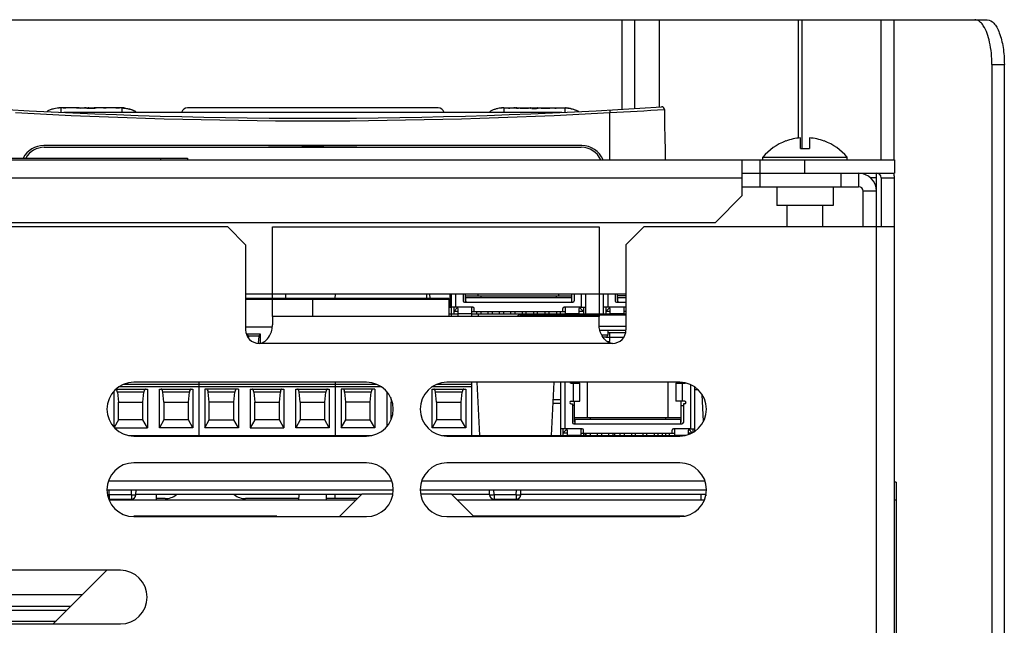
# Model space of a CAD drawing. Header units: millimetres. Extents: x 0 to 1800, y 0 to 1800.
# Tile 5 of 37: x 672 to 782, y 299 to 366. Entities that reach past the tile are written whole.
import ezdxf

# ---------------------------------------------------------------- set-up
doc = ezdxf.new("R2010")
doc.units = ezdxf.units.MM
doc.header["$LTSCALE"] = 117.333333
doc.layers.add('00_COMPONENTS', color=7, linetype='CONTINUOUS')

msp = doc.modelspace()

# ---------------------------------------------------------------- linework, layer by layer
at = {"layer": '00_COMPONENTS', "color": 7, "linetype": 'CONTINUOUS'}
for p, q in [((494.42, 366.49), (780.14, 366.49)), ((740.78, 356.57), (740.78, 366.49)), ((780.67, 361.49), (780.67, 276.49)), ((782.06, 276.49), (782.06, 361.49)), ((678.67, 356.64), (676.63, 356.64)), ((676.88, 356.61), (676.88, 356.64)), ((677.18, 356.61), (676.88, 356.61)), ((677.18, 356.64), (677.18, 356.61)), ((678.86, 356.61), (678.49, 356.61)), ((678.86, 356.64), (679.7, 356.64)), ((679.45, 356.63), (679.38, 356.64)), ((680.15, 356.64), (680.34, 356.64)), ((683.43, 356.64), (680.38, 356.64)), ((680.62, 356.63), (680.57, 356.63)), ((681.41, 356.61), (681.41, 356.64)), ((681.7, 356.61), (681.41, 356.61)), ((681.7, 356.64), (681.7, 356.61)), ((683.19, 356.61), (682.88, 356.61)), ((682.9, 356.64), (682.9, 356.61)), ((683.19, 356.64), (683.19, 356.61)), ((718.78, 356.64), (690.78, 356.64)), ((726.13, 356.64), (727.5, 356.64)), ((726.65, 356.59), (726.65, 356.64)), ((726.82, 356.59), (726.65, 356.59)), ((726.82, 356.64), (726.82, 356.59)), ((727.56, 356.64), (729.07, 356.64)), ((727.78, 356.59), (727.56, 356.59)), ((727.94, 356.59), (727.94, 356.64)), ((728.89, 356.59), (727.94, 356.59)), ((728.11, 356.64), (728.11, 356.59)), ((728.11, 356.62), (728.89, 356.62)), ((728.89, 356.62), (728.89, 356.59)), ((729.07, 356.64), (729.23, 356.64)), ((729.23, 356.64), (729.23, 356.62)), ((729.28, 356.64), (729.87, 356.64)), ((729.88, 356.64), (729.87, 356.64)), ((729.92, 356.64), (729.92, 356.62)), ((729.99, 356.64), (730.06, 356.64)), ((730.08, 356.64), (732.93, 356.64)), ((730.32, 356.59), (730.32, 356.64)), ((731.27, 356.59), (730.32, 356.59)), ((730.48, 356.64), (730.48, 356.59)), ((730.48, 356.62), (731.27, 356.62)), ((731.27, 356.62), (731.27, 356.59)), ((731.82, 356.59), (731.82, 356.64)), ((731.99, 356.59), (731.82, 356.59)), ((731.99, 356.64), (731.99, 356.59)), ((732.61, 356.14), (676.95, 356.14)), ((759.28, 352.09), (759.28, 353.3)), ((760.28, 353.3), (760.28, 352.09)), ((734.83, 352.44), (674.73, 352.44)), ((674.78, 352.24), (734.78, 352.24)), ((757.63, 352.95), (757.64, 352.93)), ((759.28, 352.09), (760.28, 352.09)), ((761.92, 352.93), (761.93, 352.95)), ((621.28, 351.04), (690.78, 351.04)), ((690.78, 351.04), (690.78, 350.84)), ((755.08, 351.13), (764.48, 351.13)), ((755.08, 350.84), (755.08, 351.13)), ((764.48, 350.84), (764.48, 351.13)), ((504.78, 350.84), (769.78, 350.84)), ((752.78, 346.84), (752.78, 350.84)), ((754.78, 347.84), (754.78, 350.84)), ((769.78, 350.84), (769.78, 349.34)), ((763.78, 349.34), (763.78, 347.84)), ((765.78, 349.34), (765.78, 347.84)), ((769.78, 205.99), (769.78, 348.84)), ((752.78, 347.84), (765.78, 347.84)), ((756.63, 347.84), (756.63, 345.74)), ((762.93, 347.84), (762.93, 345.74)), ((752.78, 346.84), (749.78, 343.84)), ((766.28, 343.34), (766.28, 347.34)), ((762.93, 345.74), (756.63, 345.74)), ((757.78, 343.34), (757.78, 345.74)), ((761.78, 343.34), (761.78, 345.74)), ((695.28, 343.34), (504.78, 343.34)), ((524.78, 343.84), (749.78, 343.84)), ((697.28, 341.34), (695.28, 343.34)), ((741.78, 343.34), (739.78, 341.34)), ((769.78, 343.34), (741.78, 343.34)), ((697.28, 341.34), (697.28, 331.84)), ((739.78, 341.34), (739.78, 331.84)), ((701.77, 335.34), (701.76, 335.84)), ((707.3, 335.34), (707.31, 335.84)), ((717.48, 335.84), (717.48, 335.34)), ((717.9, 335.34), (717.88, 335.84)), ((720.11, 335.84), (720.11, 334.34)), ((720.28, 333.34), (720.28, 335.84)), ((721.58, 335.84), (721.58, 335.09)), ((721.83, 335.14), (721.83, 335.84)), ((721.83, 335.64), (733.73, 335.64)), ((723.28, 335.64), (723.28, 335.84)), ((723.58, 335.64), (723.58, 335.44)), ((731.98, 335.64), (731.98, 335.44)), ((732.28, 335.64), (732.28, 335.84)), ((733.73, 335.14), (733.73, 335.84)), ((733.98, 335.84), (733.98, 335.09)), ((735.28, 333.54), (735.28, 335.84)), ((737.28, 333.54), (737.28, 335.84)), ((738.58, 335.84), (738.58, 335.09)), ((738.83, 335.14), (738.83, 335.84)), ((739.78, 335.64), (738.83, 335.64)), ((719.99, 335.34), (697.28, 335.34)), ((704.75, 335.34), (704.75, 333.34)), ((719.99, 335.34), (719.99, 333.34)), ((720.11, 335.04), (719.99, 335.04)), ((720.11, 334.64), (719.99, 334.64)), ((721.83, 335.14), (721.88, 335.14)), ((733.68, 335.44), (721.88, 335.44)), ((721.88, 335.09), (721.88, 335.44)), ((733.68, 335.44), (733.68, 335.09)), ((733.73, 335.14), (733.68, 335.14)), ((738.83, 335.14), (738.88, 335.14)), ((739.78, 335.44), (738.88, 335.44)), ((738.88, 335.09), (738.88, 335.44)), ((720.28, 334.34), (719.99, 334.34)), ((719.99, 333.64), (721.03, 333.64)), ((720.83, 334.39), (720.28, 334.39)), ((720.53, 334.39), (720.53, 333.64)), ((720.53, 333.89), (720.97, 334.34)), ((721.03, 333.89), (720.53, 333.89)), ((721.03, 333.34), (721.03, 334.19)), ((722.53, 334.24), (722.53, 333.34)), ((722.53, 333.89), (733.03, 333.89)), ((722.53, 333.64), (733.03, 333.64)), ((722.83, 333.89), (722.83, 334.24)), ((723.11, 333.64), (723.11, 333.89)), ((723.28, 333.64), (723.28, 333.34)), ((723.56, 333.89), (723.56, 333.64)), ((724.38, 333.64), (724.38, 333.89)), ((724.83, 333.89), (724.83, 333.64)), ((725.65, 333.64), (725.65, 333.89)), ((726.1, 333.89), (726.1, 333.64)), ((726.92, 333.64), (726.92, 333.89)), ((727.37, 333.89), (727.37, 333.64)), ((728.02, 333.54), (739.78, 333.54)), ((728.19, 333.89), (728.19, 333.64)), ((728.64, 333.64), (728.64, 333.89)), ((729.46, 333.89), (729.46, 333.64)), ((729.91, 333.64), (729.91, 333.89)), ((730.73, 333.89), (730.73, 333.64)), ((731.18, 333.64), (731.18, 333.89)), ((732, 333.89), (732, 333.64)), ((732.06, 333.54), (732.06, 333.34)), ((732.28, 333.64), (732.28, 333.54)), ((732.45, 333.64), (732.45, 333.89)), ((732.73, 333.89), (732.73, 334.24)), ((733.03, 333.54), (733.03, 334.24)), ((734.53, 334.19), (734.53, 333.54)), ((735.03, 333.89), (734.53, 333.89)), ((734.53, 333.64), (735.28, 333.64)), ((735.03, 333.89), (734.59, 334.34)), ((734.73, 334.39), (735.28, 334.39)), ((735.03, 334.39), (735.03, 333.64)), ((735.28, 333.64), (738.03, 333.64)), ((737.83, 334.39), (737.28, 334.39)), ((737.53, 334.39), (737.53, 333.64)), ((737.53, 333.89), (737.97, 334.34)), ((738.03, 333.89), (737.53, 333.89)), ((738.03, 333.54), (738.03, 334.19)), ((739.53, 334.24), (739.53, 333.54)), ((739.78, 333.89), (739.53, 333.89)), ((739.53, 333.64), (739.78, 333.64)), ((700.28, 333.34), (700.28, 332.41)), ((736.78, 332.41), (736.78, 333.34)), ((700.26, 332.13), (697.28, 332.13)), ((698.95, 331.35), (697.37, 331.35)), ((698.75, 331.16), (698.95, 331.35)), ((698.95, 330.36), (698.95, 331.35)), ((739.78, 332.24), (736.78, 332.24)), ((739.78, 331.79), (736.87, 331.79)), ((737.74, 331.79), (737.74, 331.24)), ((737.74, 331.54), (739.75, 331.54)), ((737.99, 330.54), (737.99, 331.54)), ((698.75, 331.16), (697.61, 331.16)), ((698.75, 331.16), (698.68, 330.35)), ((737.54, 331.04), (737.2, 331.04)), ((737.67, 330.54), (737.99, 330.54)), ((737.99, 331.04), (739.55, 331.04)), ((683.67, 325.77), (711.9, 325.77)), ((710.78, 325.99), (684.78, 325.99)), ((692.05, 325.99), (692.05, 320.04)), ((707.29, 325.99), (707.29, 320.04)), ((718.67, 325.77), (722.53, 325.77)), ((745.78, 325.99), (719.78, 325.99)), ((722.53, 325.99), (722.53, 320.04)), ((723.45, 320.04), (723.14, 325.99)), ((731.44, 320.04), (731.76, 325.99)), ((732.49, 320.04), (732.49, 325.99)), ((733.64, 325.89), (734.64, 325.89)), ((734.04, 325.89), (734.04, 325.99)), ((734.64, 323.89), (734.64, 325.89)), ((735.49, 322.04), (735.49, 325.99)), ((744.49, 322.04), (744.49, 325.99)), ((745.34, 325.89), (746.34, 325.89)), ((745.34, 325.89), (745.34, 323.89)), ((745.94, 325.89), (745.94, 325.98)), ((682.56, 325), (682.56, 320.99)), ((682.8, 325.24), (686.31, 325.24)), ((682.95, 324.87), (683.06, 323.76)), ((685.81, 323.76), (685.92, 324.87)), ((686.31, 325.24), (686.31, 320.89)), ((687.64, 325.24), (691.39, 325.24)), ((687.64, 320.89), (687.64, 325.24)), ((688.14, 323.76), (688.03, 324.87)), ((690.89, 323.76), (691, 324.87)), ((691.39, 325.24), (691.39, 320.89)), ((696.47, 325.24), (692.72, 325.24)), ((692.72, 325.24), (692.72, 320.89)), ((693.22, 323.76), (693.11, 324.87)), ((695.97, 323.76), (696.08, 324.87)), ((696.47, 325.24), (696.47, 320.89)), ((697.8, 325.24), (701.55, 325.24)), ((697.8, 325.24), (697.8, 320.89)), ((698.19, 324.87), (698.3, 323.76)), ((701.05, 323.76), (701.16, 324.87)), ((701.55, 325.24), (701.55, 320.89)), ((702.88, 325.24), (706.63, 325.24)), ((702.88, 320.89), (702.88, 325.24)), ((703.38, 323.76), (703.27, 324.87)), ((706.13, 323.76), (706.24, 324.87)), ((706.63, 325.24), (706.63, 320.89)), ((711.71, 325.24), (707.96, 325.24)), ((707.96, 325.24), (707.96, 320.89)), ((708.46, 323.76), (708.35, 324.87)), ((711.21, 323.76), (711.32, 324.87)), ((711.71, 325.24), (711.71, 320.89)), ((713.04, 324.96), (713.04, 321.02)), ((718.12, 325.24), (721.87, 325.24)), ((718.12, 320.89), (718.12, 325.24)), ((718.62, 323.76), (718.51, 324.87)), ((721.37, 323.76), (721.48, 324.87)), ((721.87, 325.24), (721.87, 320.89)), ((747.49, 320.53), (747.49, 325.45)), ((747.87, 325.14), (747.49, 325.14)), ((748.44, 321.61), (748.28, 324.64)), ((683.06, 323.76), (685.81, 323.76)), ((683.06, 321.81), (683.06, 323.76)), ((685.81, 321.81), (685.81, 323.76)), ((688.14, 323.76), (690.89, 323.76)), ((688.14, 323.76), (688.14, 321.81)), ((690.89, 321.81), (690.89, 323.76)), ((695.97, 323.76), (693.22, 323.76)), ((693.22, 321.81), (693.22, 323.76)), ((695.97, 321.81), (695.97, 323.76)), ((698.3, 323.76), (701.05, 323.76)), ((698.3, 321.81), (698.3, 323.76)), ((701.05, 321.81), (701.05, 323.76)), ((703.38, 323.76), (706.13, 323.76)), ((703.38, 323.76), (703.38, 321.81)), ((706.13, 321.81), (706.13, 323.76)), ((711.21, 323.76), (708.46, 323.76)), ((708.46, 321.81), (708.46, 323.76)), ((711.21, 321.81), (711.21, 323.76)), ((713.49, 324.29), (713.54, 323.76)), ((713.54, 323.76), (713.68, 323.76)), ((713.54, 321.81), (713.54, 323.76)), ((718.62, 323.76), (721.37, 323.76)), ((718.62, 323.76), (718.62, 321.81)), ((721.37, 321.81), (721.37, 323.76)), ((731.63, 323.64), (732.49, 323.64)), ((732.49, 324.04), (731.65, 324.04)), ((733.64, 323.89), (734.64, 323.89)), ((733.64, 323.59), (733.79, 323.59)), ((733.79, 323.59), (733.79, 321.49)), ((734.04, 321.54), (734.04, 323.89)), ((746.34, 323.89), (745.34, 323.89)), ((745.94, 321.54), (745.94, 323.89)), ((746.34, 323.59), (746.19, 323.59)), ((746.19, 323.59), (746.19, 321.49)), ((734.04, 323.39), (733.79, 323.39)), ((745.94, 323.39), (746.19, 323.39)), ((683.06, 321.81), (682.59, 320.95)), ((685.81, 321.81), (683.06, 321.81)), ((686.31, 320.89), (685.81, 321.81)), ((688.14, 321.81), (687.64, 320.89)), ((690.89, 321.81), (688.14, 321.81)), ((691.39, 320.89), (690.89, 321.81)), ((692.72, 320.89), (693.22, 321.81)), ((693.22, 321.81), (695.97, 321.81)), ((696.47, 320.89), (695.97, 321.81)), ((698.3, 321.81), (697.8, 320.89)), ((701.05, 321.81), (698.3, 321.81)), ((701.55, 320.89), (701.05, 321.81)), ((703.38, 321.81), (702.88, 320.89)), ((706.13, 321.81), (703.38, 321.81)), ((706.63, 320.89), (706.13, 321.81)), ((707.96, 320.89), (708.46, 321.81)), ((708.46, 321.81), (711.21, 321.81)), ((711.71, 320.89), (711.21, 321.81)), ((718.62, 321.81), (718.12, 320.89)), ((721.37, 321.81), (718.62, 321.81)), ((721.87, 320.89), (721.37, 321.81)), ((734.04, 322.04), (745.94, 322.04)), ((734.04, 321.54), (734.09, 321.54)), ((745.89, 321.84), (734.09, 321.84)), ((734.09, 321.49), (734.09, 321.84)), ((735.79, 322.04), (735.79, 321.84)), ((744.19, 322.04), (744.19, 321.84)), ((745.89, 321.84), (745.89, 321.49)), ((745.94, 321.54), (745.89, 321.54)), ((682.65, 320.89), (686.31, 320.89)), ((691.39, 320.89), (687.64, 320.89)), ((696.47, 320.89), (692.72, 320.89)), ((697.8, 320.89), (701.55, 320.89)), ((706.63, 320.89), (702.88, 320.89)), ((711.71, 320.89), (707.96, 320.89)), ((721.87, 320.89), (718.12, 320.89)), ((733.04, 320.79), (732.49, 320.79)), ((732.74, 320.79), (732.74, 320.04)), ((732.74, 320.29), (733.18, 320.74)), ((733.24, 320.29), (732.74, 320.29)), ((733.24, 319.99), (733.24, 320.59)), ((734.74, 320.64), (734.74, 320.07)), ((734.74, 320.29), (745.24, 320.29)), ((735.03, 320.29), (735.03, 320.04)), ((735.04, 320.29), (735.04, 320.64)), ((735.23, 320.29), (735.23, 320.04)), ((735.32, 320.04), (735.32, 320.29)), ((735.77, 320.29), (735.77, 320.04)), ((736.59, 320.04), (736.59, 320.29)), ((737.04, 320.29), (737.04, 320.04)), ((737.86, 320.04), (737.86, 320.29)), ((738.31, 320.29), (738.31, 320.04)), ((738.51, 320.29), (738.51, 320.04)), ((739.13, 320.04), (739.13, 320.29)), ((739.58, 320.29), (739.58, 320.04)), ((740.4, 320.29), (740.4, 320.04)), ((740.85, 320.04), (740.85, 320.29)), ((741.67, 320.29), (741.67, 320.04)), ((742.12, 320.04), (742.12, 320.29)), ((742.94, 320.29), (742.94, 320.04)), ((743.39, 320.04), (743.39, 320.29)), ((743.83, 320.29), (743.83, 320.04)), ((744.21, 320.29), (744.21, 320.04)), ((744.66, 320.04), (744.66, 320.29)), ((744.94, 320.29), (744.94, 320.64)), ((745.24, 319.99), (745.24, 320.64)), ((746.74, 320.59), (746.74, 320.16)), ((747.08, 320.29), (746.74, 320.29)), ((747.19, 320.35), (746.8, 320.74)), ((746.94, 320.79), (747.49, 320.79)), ((747.24, 320.79), (747.24, 320.38)), ((684.27, 320.04), (711.29, 320.04)), ((684.78, 319.99), (710.78, 319.99)), ((719.27, 320.04), (733.24, 320.04)), ((719.78, 319.99), (745.78, 319.99)), ((734.74, 320.04), (745.24, 320.04)), ((710.78, 316.99), (684.78, 316.99)), ((745.78, 316.99), (719.78, 316.99)), ((769.98, 314.84), (769.78, 314.84)), ((769.98, 314.84), (769.98, 257.84)), ((713.78, 313.94), (681.79, 313.94)), ((685.02, 313.44), (685.03, 313.94)), ((748.78, 313.94), (716.79, 313.94)), ((724.54, 313.44), (724.53, 313.94)), ((728.02, 313.44), (728.03, 313.94)), ((709.63, 312.84), (682.02, 312.84)), ((682.04, 312.94), (684.52, 312.94)), ((684.46, 312.84), (684.46, 312.94)), ((687.28, 313.44), (687.28, 312.84)), ((688.28, 312.99), (687.28, 312.99)), ((703.24, 312.99), (697.28, 312.99)), ((703.24, 312.84), (703.25, 313.44)), ((706.33, 312.84), (706.32, 313.44)), ((709.78, 312.99), (706.33, 312.99)), ((710.28, 313.49), (707.78, 310.99)), ((713.74, 313.49), (710.28, 313.49)), ((720.28, 313.49), (716.83, 313.49)), ((722.78, 310.99), (720.28, 313.49)), ((720.38, 313.39), (720.38, 313.44)), ((748.55, 312.84), (720.93, 312.84)), ((725.04, 312.94), (727.52, 312.94)), ((748.18, 312.84), (748.18, 313.44)), ((748.7, 313.44), (748.69, 313.29)), ((700.78, 311.04), (684.78, 311.04)), ((684.78, 310.99), (710.78, 310.99)), ((719.78, 310.99), (745.78, 310.99)), ((746.29, 311.04), (722.73, 311.04)), ((683.28, 304.99), (660.28, 304.99)), ((681.78, 304.99), (675.78, 298.99)), ((677.28, 300.49), (657.69, 300.49)), ((677.73, 300.94), (660.78, 300.94)), ((660.28, 298.99), (683.28, 298.99))]:
    msp.add_line(p, q, dxfattribs=at)
at = {"layer": '00_COMPONENTS', "color": 9, "linetype": 'CONTINUOUS'}
for p, q in [((739.31, 366.49), (739.31, 356.48)), ((743.52, 356.76), (743.52, 366.49)), ((759.05, 353.3), (759.05, 366.49)), ((759.45, 352.09), (759.45, 366.49)), ((768.25, 366.49), (768.25, 350.84)), ((769.7, 366.49), (769.7, 350.84)), ((780.67, 361.49), (782.06, 361.49)), ((678.47, 356.64), (678.47, 356.61)), ((679.5, 356.64), (679.5, 356.62)), ((679.69, 356.64), (679.69, 356.61)), ((680.01, 356.64), (680.01, 356.6)), ((680.48, 356.64), (680.48, 356.63)), ((683.43, 356.64), (683.43, 356.14)), ((727.55, 356.64), (727.55, 356.59)), ((729.28, 356.63), (729.28, 356.59)), ((729.41, 356.62), (729.41, 356.59)), ((729.6, 356.61), (729.6, 356.58)), ((729.77, 356.62), (729.77, 356.59)), ((729.88, 356.63), (729.88, 356.59)), ((732.93, 356.64), (732.93, 356.16)), ((676.63, 356.25), (676.63, 356.16)), ((737.98, 350.84), (737.98, 356.12)), ((687.78, 351.04), (687.78, 350.84)), ((759.78, 349.34), (759.78, 350.84)), ((521.78, 348.84), (752.78, 348.84)), ((767.78, 348.84), (767.1, 348.84)), ((768.28, 348.84), (769.78, 348.84)), ((767.78, 347.34), (766.28, 347.34)), ((767.78, 205.99), (767.78, 343.34)), ((720.78, 334.39), (720.78, 335.84)), ((734.78, 335.84), (734.78, 334.39)), ((737.78, 334.39), (737.78, 335.84)), ((719.99, 335.25), (697.28, 335.25)), ((721.73, 334.94), (733.83, 334.94)), ((738.73, 334.94), (739.78, 334.94)), ((722.68, 334.39), (720.83, 334.39)), ((721.03, 333.67), (722.53, 333.67)), ((728.02, 333.34), (728.02, 333.54)), ((728.23, 333.54), (728.23, 333.34)), ((734.73, 334.39), (732.88, 334.39)), ((733.03, 333.67), (734.53, 333.67)), ((739.68, 334.39), (737.83, 334.39)), ((738.03, 333.67), (739.53, 333.67)), ((737.06, 331.29), (737.74, 331.29)), ((738.28, 330.34), (698.78, 330.34)), ((737.54, 331.04), (737.99, 331.04)), ((732.99, 320.79), (732.99, 325.99)), ((733.89, 325.89), (733.89, 323.89)), ((746.09, 323.89), (746.09, 325.89)), ((746.99, 325.73), (746.99, 320.79)), ((685.92, 324.87), (682.95, 324.87)), ((712.47, 325.47), (683.1, 325.47)), ((691, 324.87), (688.03, 324.87)), ((696.08, 324.87), (693.11, 324.87)), ((701.16, 324.87), (698.19, 324.87)), ((706.24, 324.87), (703.27, 324.87)), ((711.32, 324.87), (708.35, 324.87)), ((722.53, 325.47), (718.1, 325.47)), ((721.48, 324.87), (718.51, 324.87)), ((733.94, 321.34), (746.04, 321.34)), ((734.89, 320.79), (733.04, 320.79)), ((746.94, 320.79), (745.09, 320.79)), ((733.24, 320.07), (734.74, 320.07)), ((745.24, 320.07), (746.43, 320.07)), ((713.63, 314.93), (681.94, 314.93)), ((748.63, 314.93), (716.94, 314.93)), ((682.04, 313.44), (682.03, 313.94)), ((684.52, 313.44), (684.53, 313.94)), ((725.04, 313.44), (725.03, 313.94)), ((727.52, 313.44), (727.53, 313.94)), ((682.04, 313.44), (684.52, 313.44)), ((682.04, 313.44), (682.04, 312.94)), ((684.52, 313.44), (684.52, 312.94)), ((725.04, 313.44), (727.52, 313.44)), ((725.04, 313.44), (725.04, 312.94)), ((727.52, 313.44), (727.52, 312.94)), ((769.98, 312.84), (769.78, 312.84)), ((658.92, 299.32), (676.11, 299.32))]:
    msp.add_line(p, q, dxfattribs=at)
at = {"layer": '00_COMPONENTS', "color": 3, "linetype": 'CONTINUOUS'}
for p, q in [((752.78, 349.34), (769.78, 349.34)), ((767.78, 343.34), (767.78, 349.34)), ((768.28, 348.84), (768.28, 343.34)), ((739.78, 335.84), (697.28, 335.84)), ((707.28, 312.99), (707.28, 313.44)), ((679.03, 302.24), (660.78, 302.24))]:
    msp.add_line(p, q, dxfattribs=at)
at = {"layer": '00_COMPONENTS', "color": 4, "linetype": 'CONTINUOUS'}
for p, q in [((700.28, 343.34), (736.78, 343.34)), ((700.28, 333.34), (700.28, 343.34)), ((736.78, 343.34), (736.78, 333.34)), ((736.78, 333.34), (700.28, 333.34))]:
    msp.add_line(p, q, dxfattribs=at)
at = {"layer": '00_COMPONENTS', "color": 6, "linetype": 'CONTINUOUS'}
for p, q in [((710.23, 313.44), (685.02, 313.44)), ((724.54, 313.44), (720.33, 313.44)), ((748.73, 313.44), (728.02, 313.44))]:
    msp.add_line(p, q, dxfattribs=at)
at = {"layer": '00_COMPONENTS', "color": 7, "linetype": 'CONTINUOUS'}
for centre, radius, start, end in [((704.78, 955.49), 600, 266.2755, 273.7245), ((676.72, 353.21), 3.44, 95.4164, 97.2951), ((676.69, 353.56), 3.08, 94.3071, 95.2836), ((676.69, 353.54), 3.11, 94.8158, 95.4023), ((676.69, 353.55), 3.1, 94.866, 95.2871), ((676.68, 353.67), 2.97, 94.3314, 94.8148), ((676.68, 353.69), 2.96, 94.2914, 94.867), ((676.66, 353.88), 2.76, 93.1808, 94.297), ((676.66, 353.89), 2.75, 93.195, 94.3154), ((676.66, 353.95), 2.69, 93.1368, 93.9372), ((676.65, 354.15), 2.49, 92.2536, 93.137), ((676.64, 354.28), 2.36, 91.5342, 93.2037), ((676.63, 354.56), 2.08, 90.0188, 91.751), ((676.63, 354.58), 2.06, 90.0141, 91.5259), ((678.29, 356.04), 0.604, 81.9232, 84.7117), ((680.2, 364.69), 8.09, 264.6942, 265.2284), ((679.97, 362.04), 5.43, 265.2457, 267.0085), ((680.01, 362.79), 6.19, 267.0602, 269.0881), ((679.7, 351.05), 5.59, 89.5365, 89.9718), ((680.04, 364.24), 7.64, 269.0526, 269.7117), ((680.04, 365.1), 8.5, 269.7055, 270.0017), ((680.02, 379.07), 22.43, 269.9952, 270.3442), ((680.04, 364.16), 7.56, 269.9917, 270.7237), ((680.07, 362.55), 5.95, 270.6807, 272.4392), ((680.09, 361.9), 5.29, 272.5032, 275.1713), ((680.38, 350.97), 5.67, 90.0156, 90.3366), ((682.68, 356.15), 0.497, 88.2017, 89.9883), ((683.43, 354.56), 2.08, 88.2442, 89.9811), ((683.42, 354.26), 2.39, 86.7881, 88.2456), ((683.41, 353.92), 2.72, 85.9827, 86.8864), ((683.39, 353.72), 2.92, 85.143, 85.9827), ((683.38, 353.55), 3.1, 84.7141, 85.1466), ((683.34, 353.2), 3.44, 82.7059, 84.5416), ((690.78, 355.94), 0.7, 90, 163.3985), ((718.78, 355.94), 0.7, 16.6015, 90), ((726.25, 353.02), 3.63, 96.7754, 97.3156), ((726.24, 353.09), 3.56, 96.389, 97.2018), ((726.23, 353.16), 3.49, 96.3203, 96.7747), ((726.22, 353.27), 3.37, 95.8989, 96.32), ((726.21, 353.33), 3.32, 95.4102, 96.3902), ((726.21, 353.38), 3.27, 95.4021, 95.8992), ((726.19, 353.55), 3.1, 94.3572, 95.4102), ((726.19, 353.59), 3.05, 94.3487, 95.4185), ((726.16, 353.89), 2.75, 93.165, 94.3668), ((726.17, 353.84), 2.81, 93.6872, 94.2751), ((726.16, 353.97), 2.68, 93.1126, 93.6868), ((726.14, 354.27), 2.37, 91.6766, 93.1674), ((726.13, 354.57), 2.08, 90.0171, 91.6757), ((727.25, 355.72), 0.923, 88.6444, 90.023), ((727.25, 355.78), 0.86, 87.7523, 88.625), ((727.25, 355.81), 0.833, 85.9273, 87.7556), ((727.25, 355.82), 0.819, 85.0143, 85.9246), ((727.26, 355.84), 0.804, 80.041, 85.0236), ((727.22, 355.66), 0.985, 79.0859, 80.0254), ((727.22, 355.63), 1.02, 78.4173, 79.0873), ((727.19, 355.5), 1.15, 74.5017, 78.3545), ((727.15, 355.34), 1.31, 71.5256, 74.5399), ((727.47, 355.92), 0.72, 84.8006, 85.9467), ((727.48, 355.98), 0.667, 83.6073, 84.8005), ((727.45, 355.77), 0.87, 81.0584, 83.4334), ((727.37, 355.38), 1.27, 73.3157, 75.0815), ((727.35, 355.3), 1.36, 71.6227, 73.3155), ((729.31, 357.4), 0.798, 255.8063, 257.3593), ((729.34, 357.54), 0.945, 257.3396, 258.7857), ((729.37, 357.18), 0.557, 259.154, 260.7297), ((729.48, 358.49), 1.91, 263.8602, 265.1272), ((729.52, 358.91), 2.32, 265.1232, 265.6828), ((729.56, 359.51), 2.93, 265.7495, 268.0765), ((729.57, 359.14), 2.53, 265.6039, 266.2102), ((729.57, 359.02), 2.4, 266.2105, 266.94), ((729.59, 359.56), 2.95, 267.0012, 269.5376), ((729.6, 360.87), 4.29, 268.072, 270.0662), ((729.6, 360.36), 3.74, 269.4737, 270.0039), ((729.61, 359.67), 3.08, 269.9978, 270.8063), ((729.62, 359.34), 2.76, 270.771, 273.3499), ((729.63, 358.97), 2.36, 272.5451, 272.9907), ((729.64, 358.81), 2.2, 272.99, 273.4598), ((729.63, 359.09), 2.5, 273.3726, 275.1492), ((729.68, 358.48), 1.89, 275.1559, 276.2304), ((729.8, 357.11), 0.487, 278.1765, 279.5294), ((729.88, 356.14), 0.508, 87.9529, 89.1512), ((729.71, 358.26), 1.67, 276.2293, 277.2143), ((729.75, 357.96), 1.37, 277.1978, 278.5979), ((729.88, 357.25), 0.645, 283.186, 284.8437), ((732.91, 354.07), 2.57, 85.9795, 87.9023), ((732.91, 353.95), 2.69, 86.0036, 87.0317), ((732.84, 353.18), 3.47, 83.2245, 83.8045), ((732.82, 353.02), 3.63, 82.6844, 83.2246), ((732.76, 352.54), 4.11, 77.2198, 82.7629), ((743.78, 356.46), 0.3, 0.5489, 93.7245), ((1115.47, 360.02), 371.41, 180.5489, 181.4153), ((759.78, 347.24), 6.08, 94.7176, 110.6179), ((759.78, 347.24), 6.08, 69.3821, 85.2824), ((674.73, 349.84), 2.6, 90, 152.4745), ((674.78, 349.84), 2.4, 90, 149.9998), ((734.78, 349.84), 2.4, 24.6251, 90), ((734.83, 349.84), 2.6, 22.6449, 90), ((759.78, 347.24), 6.1, 110.6926, 140.3981), ((759.78, 347.24), 6.1, 39.6019, 69.3074), ((767.78, 348.84), 2, 0, 14.4983), ((765.78, 347.34), 0.5, 0, 90), ((721.73, 335.09), 0.15, 180, 270), ((721.73, 335.09), 0.151, 270.042, 282.2028), ((721.73, 335.09), 0.15, 282.1888, 288.1904), ((721.73, 335.09), 0.151, 288.2591, 306.2938), ((721.73, 335.09), 0.151, 306.3986, 324.319), ((721.73, 335.09), 0.151, 347.898, 359.9582), ((733.83, 335.09), 0.149, 180.015, 186.0998), ((733.83, 335.09), 0.15, 186.0609, 251.8448), ((733.83, 335.09), 0.151, 251.9134, 269.9315), ((733.83, 335.09), 0.15, 270, 360), ((738.73, 335.09), 0.15, 180, 270), ((738.73, 335.09), 0.151, 270.042, 282.2028), ((738.73, 335.09), 0.15, 282.1888, 288.1904), ((738.73, 335.09), 0.151, 288.2591, 306.2938), ((738.73, 335.09), 0.151, 306.3986, 324.319), ((738.73, 335.09), 0.151, 347.898, 359.9582), ((720.83, 334.19), 0.2, 0, 90), ((722.68, 334.24), 0.15, 0, 180), ((728.02, 333.04), 0.5, 90, 143.0784), ((729.72, 333.04), 0.5, 90, 143.1099), ((732.88, 334.24), 0.15, 0, 180), ((734.73, 334.19), 0.2, 90, 180), ((737.83, 334.19), 0.2, 0, 90), ((739.68, 334.24), 0.15, 48.1758, 180), ((698.78, 331.84), 1.5, 180, 270), ((737.54, 331.24), 0.2, 270, 360), ((738.28, 331.84), 1.5, 270, 360), ((679.64, 330.23), 18, 2.5178, 2.9484), ((684.78, 322.99), 3, 90, 270), ((710.78, 322.99), 3, 270, 90), ((719.78, 322.99), 3, 90, 270), ((733.64, 326.04), 0.15, 199.4816, 270), ((745.78, 322.99), 3, 270, 90), ((746.34, 326.04), 0.15, 270, 304.5025), ((733.64, 323.74), 0.15, 90, 270), ((746.34, 323.74), 0.15, 270, 90), ((733.94, 321.49), 0.15, 180, 270), ((733.94, 321.49), 0.151, 270.042, 282.2028), ((733.94, 321.49), 0.15, 282.1888, 288.1904), ((733.94, 321.49), 0.151, 288.2591, 306.2938), ((733.94, 321.49), 0.151, 306.3986, 324.319), ((733.94, 321.49), 0.151, 347.898, 359.9582), ((746.04, 321.49), 0.149, 180.015, 186.0998), ((746.04, 321.49), 0.15, 186.0609, 251.8448), ((746.04, 321.49), 0.151, 251.9134, 269.9315), ((746.04, 321.49), 0.15, 270, 360), ((733.04, 320.59), 0.2, 0, 90), ((734.89, 320.64), 0.15, 0, 180), ((745.09, 320.64), 0.15, 0, 180), ((746.94, 320.59), 0.2, 90, 180), ((684.78, 313.99), 3, 90, 270), ((710.78, 313.99), 3, 270, 90), ((719.78, 313.99), 3, 90, 270), ((745.78, 313.99), 3, 270, 90), ((682.04, 313.44), 0.5, 262.6081, 270), ((684.52, 313.44), 0.5, 270, 359), ((688.28, 314.99), 2, 270, 309.1491), ((697.28, 314.99), 2, 230.8509, 270), ((725.04, 313.44), 0.5, 181, 270), ((727.52, 313.44), 0.5, 270, 359), ((683.28, 301.99), 3, 270, 90)]:
    msp.add_arc(centre, radius, start, end, dxfattribs=at)
at = {"layer": '00_COMPONENTS', "color": 9, "linetype": 'CONTINUOUS'}
for centre, radius, start, end in [((704.78, 955.96), 600.76, 266.83204, 273.16796), ((703.03, 1019.69), 664.49, 273.01527, 273.54169), ((704.78, 954.29), 601.87, 269.53023, 270.46977), ((681.58, 339.6), 26.17, 270.5635, 271.0098)]:
    msp.add_arc(centre, radius, start, end, dxfattribs=at)
at = {"layer": '00_COMPONENTS', "color": 3, "linetype": 'CONTINUOUS'}
for centre, radius in [((765.78, 347.34), 2), ((767.78, 348.84), 0.5)]:
    msp.add_arc(centre, radius, 0, 90, dxfattribs=at)
at = {"layer": '00_COMPONENTS', "color": 7, "linetype": 'CONTINUOUS'}
for centre, start_param, end_param in [((682.76, 324.74), -1.308997, -0.172561), ((686.1, 324.74), 0, 1.308997), ((687.84, 324.74), -1.308997, 0), ((691.18, 324.74), 0, 1.308997), ((692.92, 324.74), -1.308997, 0), ((696.26, 324.74), 0, 1.308997), ((698, 324.74), -1.308997, 0), ((701.34, 324.74), 0, 1.308997), ((703.08, 324.74), -1.308997, 0), ((706.42, 324.74), 0, 1.308997), ((708.16, 324.74), -1.308997, 0), ((711.5, 324.74), 0, 1.308997), ((718.32, 324.74), -1.308997, 0), ((721.66, 324.74), 0, 1.308997)]:
    msp.add_ellipse(centre, major_axis=(0, 0.5), ratio=0.377358, start_param=start_param, end_param=end_param, dxfattribs=at)
for points, knots in [([(779.41, 366.19), (779.36, 366.24), (779.18, 366.4), (778.93, 366.49), (778.76, 366.49)], [0, 0, 0, 0, 0.282658, 1, 1, 1, 1]), ([(780.14, 366.49), (780.42, 366.49), (780.86, 366.2), (781.24, 365.63), (781.65, 364.73), (781.97, 363.33), (782.06, 362.13), (782.06, 361.49)], [0, 0, 0, 0, 0.14541, 0.245556, 0.366499, 0.661652, 1, 1, 1, 1]), ([(780.67, 361.49), (780.67, 362.33), (780.53, 363.82), (780.07, 365.28), (779.71, 365.82)], [0, 0, 0, 0, 0.561907, 1, 1, 1, 1]), ([(676.63, 356.64), (676.36, 356.64), (675.96, 356.58), (675.45, 356.43), (675.19, 356.32), (675.09, 356.24)], [0, 0, 0, 0, 0.500106, 0.750542, 1, 1, 1, 1]), ([(679.38, 356.64), (679.37, 356.64), (679.33, 356.64), (679.3, 356.64), (679.28, 356.64)], [0, 0, 0, 0, 0.288014, 1, 1, 1, 1]), ([(679.74, 356.64), (679.76, 356.64), (679.85, 356.64), (679.95, 356.64), (680.01, 356.64)], [0, 0, 0, 0, 0.235925, 1, 1, 1, 1]), ([(680.79, 356.64), (680.78, 356.64), (680.72, 356.64), (680.67, 356.64), (680.62, 356.63)], [0, 0, 0, 0, 0.203217, 1, 1, 1, 1]), ([(683.43, 356.64), (683.58, 356.64), (683.86, 356.61), (684.22, 356.54), (684.49, 356.46), (684.7, 356.39), (684.86, 356.32), (684.98, 356.24), (685.03, 356.18), (685.03, 356.14)], [0, 0, 0, 0, 0.250256, 0.500623, 0.625846, 0.751057, 0.876196, 0.938755, 1, 1, 1, 1]), ([(684.17, 356.55), (684.25, 356.53), (684.41, 356.49), (684.64, 356.42), (684.83, 356.33), (684.97, 356.25), (685.03, 356.18), (685.03, 356.14)], [0, 0, 0, 0, 0.250832, 0.50164, 0.752313, 0.877624, 1, 1, 1, 1]), ([(725.79, 356.62), (725.68, 356.61), (725.45, 356.57), (725.12, 356.48), (724.84, 356.38), (724.65, 356.28), (724.53, 356.2), (724.53, 356.14)], [0, 0, 0, 0, 0.250957, 0.501906, 0.75275, 0.878148, 1, 1, 1, 1]), ([(729.08, 356.63), (729.08, 356.64), (729.07, 356.64), (729.07, 356.64), (729.07, 356.64)], [0, 0, 0, 0, 0.700268, 1, 1, 1, 1]), ([(729.11, 356.63), (729.11, 356.63), (729.1, 356.63), (729.09, 356.63), (729.08, 356.63)], [0, 0, 0, 0, 0.557633, 1, 1, 1, 1]), ([(729.28, 356.6), (729.27, 356.6), (729.23, 356.6), (729.19, 356.61), (729.16, 356.62)], [0, 0, 0, 0, 0.285194, 1, 1, 1, 1]), ([(729.23, 356.64), (729.23, 356.64), (729.24, 356.64), (729.25, 356.64), (729.26, 356.63)], [0, 0, 0, 0, 0.131604, 1, 1, 1, 1]), ([(729.28, 356.63), (729.28, 356.63), (729.32, 356.63), (729.35, 356.62), (729.38, 356.62)], [0, 0, 0, 0, 0.200299, 1, 1, 1, 1]), ([(729.77, 356.62), (729.8, 356.62), (729.83, 356.62), (729.86, 356.63), (729.87, 356.63)], [0, 0, 0, 0, 0.78838, 1, 1, 1, 1]), ([(729.88, 356.63), (729.89, 356.63), (729.9, 356.63), (729.91, 356.63), (729.92, 356.64)], [0, 0, 0, 0, 0.373838, 1, 1, 1, 1]), ([(729.92, 356.64), (729.92, 356.64), (729.92, 356.64), (729.92, 356.64), (729.92, 356.64)], [0, 0, 0, 0, 0.582695, 1, 1, 1, 1]), ([(730.08, 356.64), (730.08, 356.64), (730.06, 356.63), (730.05, 356.63), (730.04, 356.62)], [0, 0, 0, 0, 0.281562, 1, 1, 1, 1]), ([(730.08, 356.64), (730.08, 356.64), (730.08, 356.64), (730.08, 356.64), (730.08, 356.64)], [0, 0, 0, 0, 0.517429, 1, 1, 1, 1]), ([(733.28, 356.62), (733.49, 356.59), (733.8, 356.53), (734.2, 356.39), (734.4, 356.3), (734.48, 356.24)], [0, 0, 0, 0, 0.500274, 0.75054, 1, 1, 1, 1]), ([(733.67, 356.55), (733.81, 356.52), (734.02, 356.46), (734.29, 356.35), (734.42, 356.28), (734.48, 356.24)], [0, 0, 0, 0, 0.500234, 0.750395, 1, 1, 1, 1]), ([(698.78, 330.34), (699.03, 330.34), (699.52, 330.55), (699.97, 331.14), (700.22, 331.77), (700.28, 332.21), (700.28, 332.41)], [0, 0, 0, 0, 0.266015, 0.531745, 0.782546, 1, 1, 1, 1]), ([(738.28, 330.34), (738.04, 330.34), (737.54, 330.55), (737.1, 331.14), (736.85, 331.77), (736.78, 332.21), (736.78, 332.41)], [0, 0, 0, 0, 0.266015, 0.531745, 0.782546, 1, 1, 1, 1]), ([(697.38, 331.32), (697.41, 331.31), (697.46, 331.29), (697.54, 331.24), (697.59, 331.19), (697.61, 331.16)], [0, 0, 0, 0, 0.286538, 0.549991, 1, 1, 1, 1])]:
    msp.add_open_spline(points, degree=3, knots=knots, dxfattribs=at)
for points in [[(779.71, 365.82), (779.63, 365.96), (779.53, 366.08), (779.41, 366.19)], [(678.34, 356.64), (678.33, 356.64), (678.31, 356.64), (678.3, 356.64)], [(678.49, 356.61), (678.45, 356.62), (678.41, 356.63), (678.37, 356.64)], [(678.67, 356.64), (678.74, 356.64), (678.8, 356.63), (678.86, 356.61)], [(682.76, 356.64), (682.74, 356.64), (682.72, 356.64), (682.7, 356.64)], [(682.88, 356.61), (682.84, 356.62), (682.8, 356.63), (682.76, 356.64)], [(683.43, 356.64), (683.68, 356.64), (683.93, 356.61), (684.17, 356.55)], [(727.46, 356.64), (727.48, 356.64), (727.5, 356.64), (727.53, 356.64)], [(727.59, 356.63), (727.63, 356.63), (727.66, 356.62), (727.7, 356.61)], [(729.6, 356.61), (729.65, 356.61), (729.69, 356.61), (729.74, 356.62)], [(730.02, 356.62), (730, 356.61), (729.98, 356.61), (729.95, 356.61)], [(732.93, 356.64), (732.97, 356.64), (733.01, 356.64), (733.05, 356.64)], [(733.05, 356.64), (733.13, 356.64), (733.2, 356.63), (733.28, 356.62)], [(721.88, 335.06), (721.88, 335.04), (721.87, 335.02), (721.86, 335.01)], [(738.88, 335.06), (738.88, 335.04), (738.87, 335.02), (738.86, 335.01)], [(734.09, 321.46), (734.09, 321.44), (734.08, 321.42), (734.07, 321.41)]]:
    msp.add_open_spline(points, degree=3, dxfattribs=at)
at = {"layer": '00_COMPONENTS', "color": 9, "linetype": 'CONTINUOUS'}
for points, knots in [([(676.63, 356.64), (676.63, 356.64), (676.64, 356.63), (676.63, 356.61), (676.63, 356.58), (676.63, 356.51), (676.63, 356.4), (676.63, 356.31), (676.63, 356.25)], [0, 0, 0, 0, 0.022391, 0.078994, 0.161807, 0.267969, 0.553763, 1, 1, 1, 1]), ([(726.13, 356.64), (726.13, 356.64), (726.14, 356.62), (726.13, 356.61), (726.13, 356.57), (726.13, 356.49), (726.13, 356.35), (726.13, 356.23), (726.13, 356.14)], [0, 0, 0, 0, 0.020491, 0.071898, 0.14696, 0.243473, 0.508349, 1, 1, 1, 1]), ([(737.97, 356.41), (737.97, 356.41), (737.97, 356.4), (737.97, 356.38), (737.97, 356.36), (737.97, 356.3), (737.98, 356.22), (737.98, 356.16), (737.98, 356.12)], [0, 0, 0, 0, 0.019246, 0.075631, 0.167145, 0.290739, 0.615217, 1, 1, 1, 1]), ([(729.64, 333.34), (729.65, 333.39), (729.66, 333.46), (729.7, 333.54), (729.72, 333.54)], [0, 0, 0, 0, 0.687889, 1, 1, 1, 1]), ([(697.45, 331.17), (697.47, 331.16), (697.5, 331.14), (697.54, 331.11), (697.57, 331.08), (697.59, 331.06), (697.61, 331.04), (697.61, 331.02)], [0, 0, 0, 0, 0.282278, 0.542948, 0.665165, 0.781476, 1, 1, 1, 1]), ([(684.52, 313.44), (684.59, 313.43), (684.71, 313.43), (684.85, 313.43), (684.93, 313.43), (684.98, 313.43), (685, 313.44), (685.02, 313.43), (685.02, 313.44)], [0, 0, 0, 0, 0.38252, 0.706801, 0.831043, 0.923531, 0.980442, 1, 1, 1, 1]), ([(724.54, 313.44), (724.54, 313.43), (724.56, 313.44), (724.58, 313.43), (724.63, 313.43), (724.72, 313.43), (724.86, 313.43), (724.98, 313.43), (725.04, 313.44)], [0, 0, 0, 0, 0.019558, 0.076469, 0.168957, 0.293199, 0.61748, 1, 1, 1, 1]), ([(727.52, 313.44), (727.59, 313.43), (727.71, 313.43), (727.85, 313.43), (727.93, 313.43), (727.98, 313.43), (728, 313.44), (728.02, 313.43), (728.02, 313.44)], [0, 0, 0, 0, 0.38252, 0.706801, 0.831043, 0.923531, 0.980442, 1, 1, 1, 1])]:
    msp.add_open_spline(points, degree=3, knots=knots, dxfattribs=at)

doc.saveas('drawing.dxf')
